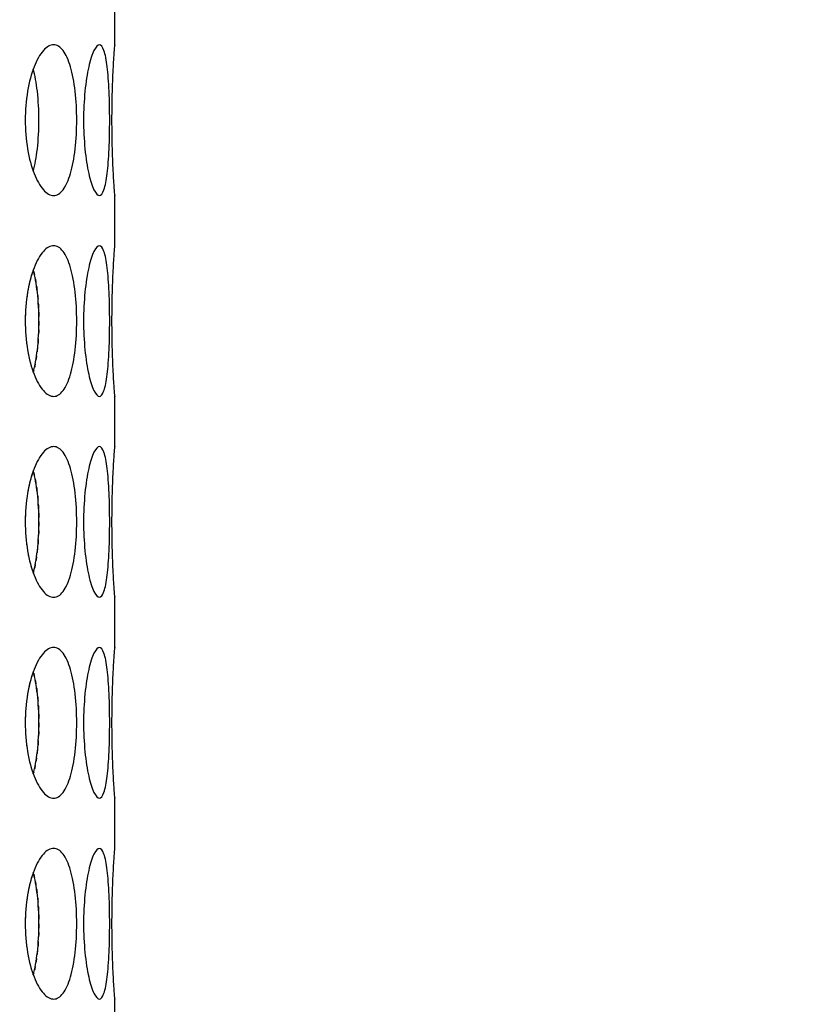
# Model space of a CAD drawing. Header units: millimetres. Extents: x 18 to 610, y -123 to 280.
# Tile 22 of 87: x 177.97 to 181.87, y 101.71 to 106.61. Entities that reach past the tile are written whole.
import ezdxf

# ---------------------------------------------------------------- set-up
doc = ezdxf.new("R2010")
doc.units = ezdxf.units.MM
doc.linetypes.add('SOLID', pattern=[0])

# ---------------------------------------------------------------- blocks, each defined once
blk = doc.blocks.new('BlockOfViews_6')
at = {"linetype": 'SOLID', "lineweight": 30}
for p, q in [((178.4474, 106.4853, 35.46), (178.4474, 106.7357, 35.4705)), ((178.4474, 105.4853, 35.46), (178.4474, 105.7357, 35.4705)), ((178.4474, 104.4853, 35.46), (178.4474, 104.7357, 35.4705)), ((178.4474, 103.4853, 35.46), (178.4474, 103.7357, 35.4705)), ((178.4474, 102.4853, 35.46), (178.4474, 102.7357, 35.4705)), ((178.4474, 101.4853, 35.46), (178.4474, 101.7357, 35.4705))]:
    blk.add_line(p, q, dxfattribs=at)
at = {"linetype": 'SOLID', "lineweight": 30, "extrusion": (0, 0, -1)}
blk.add_circle((-173.3974, 121.7856, -101.725), 39, dxfattribs=at)
at = {"linetype": 'SOLID', "lineweight": 30}
blk.add_circle((173.3974, 121.7856, 99.225), 36.115, dxfattribs=at)
at = {"linetype": 'SOLID', "lineweight": 9, "extrusion": (0, 0, -1)}
blk.add_arc((-173.3974, 121.7856, -99.225), 37.59, 265, 175, dxfattribs=at)
at = {"linetype": 'SOLID', "lineweight": 30, "extrusion": (0, 0, -1)}
blk.add_arc((-173.3974, 121.7856, -56.71), 27.1, 119.86988, 60.13012, dxfattribs=at)
at = {"linetype": 'SOLID', "lineweight": 30}
for points, knots in [([(178.0015, 106.1106, 37.5498), (178.0015, 106.1577, 37.5498), (178.0054, 106.208, 37.5412), (178.021, 106.3003, 37.5062), (178.0326, 106.3425, 37.4797), (178.0587, 106.4091, 37.4183), (178.0748, 106.4379, 37.3793), (178.1089, 106.4762, 37.2934), (178.1268, 106.4856, 37.2465), (178.159, 106.4856, 37.1579), (178.1755, 106.4762, 37.1105), (178.2046, 106.4379, 37.0228), (178.2173, 106.4091, 36.9825), (178.2368, 106.3425, 36.9188), (178.2449, 106.3003, 36.891), (178.2555, 106.208, 36.8542), (178.258, 106.1577, 36.8451), (178.258, 106.0635, 36.8451), (178.2555, 106.0133, 36.8542), (178.2449, 105.9209, 36.891), (178.2368, 105.8787, 36.9188), (178.2173, 105.8122, 36.9825), (178.2046, 105.7833, 37.0228), (178.1755, 105.745, 37.1105), (178.159, 105.7356, 37.1579), (178.1268, 105.7356, 37.2465), (178.1089, 105.745, 37.2934), (178.0748, 105.7833, 37.3793), (178.0587, 105.8122, 37.4183), (178.0326, 105.8787, 37.4797), (178.021, 105.9209, 37.5062), (178.0054, 106.0133, 37.5412), (178.0015, 106.0635, 37.5498), (178.0015, 106.1106, 37.5498)], [0, 0, 0, 0, 0.141313, 0.141313, 0.282627, 0.282627, 0.42394, 0.42394, 0.565253, 0.565253, 0.706567, 0.706567, 0.84788, 0.84788, 0.989193, 0.989193, 1.130507, 1.130507, 1.27182, 1.27182, 1.413133, 1.413133, 1.554447, 1.554447, 1.69576, 1.69576, 1.837073, 1.837073, 1.978386, 1.978386, 2.1197, 2.1197, 2.261013, 2.261013, 2.261013, 2.261013]), ([(178.4221, 106.1106, 35.9802), (178.4221, 106.0635, 35.9802), (178.4212, 106.0133, 35.9896), (178.4171, 105.9209, 36.0278), (178.414, 105.8787, 36.0565), (178.4058, 105.8122, 36.1227), (178.4004, 105.7833, 36.1645), (178.3869, 105.745, 36.2559), (178.3789, 105.7356, 36.3055), (178.3625, 105.7356, 36.3983), (178.3531, 105.745, 36.4477), (178.3345, 105.7833, 36.5382), (178.3253, 105.8122, 36.5794), (178.3103, 105.8787, 36.6443), (178.3035, 105.9209, 36.6724), (178.2942, 106.0133, 36.7097), (178.2919, 106.0635, 36.7188), (178.2919, 106.1577, 36.7188), (178.2942, 106.208, 36.7097), (178.3035, 106.3003, 36.6724), (178.3103, 106.3425, 36.6443), (178.3253, 106.4091, 36.5794), (178.3345, 106.4379, 36.5382), (178.3531, 106.4762, 36.4477), (178.3625, 106.4856, 36.3983), (178.3789, 106.4856, 36.3055), (178.3869, 106.4762, 36.2559), (178.4004, 106.4379, 36.1645), (178.4058, 106.4091, 36.1227), (178.414, 106.3425, 36.0565), (178.4171, 106.3003, 36.0278), (178.4212, 106.208, 35.9896), (178.4221, 106.1577, 35.9802), (178.4221, 106.1106, 35.9802)], [0, 0, 0, 0, 0.141313, 0.141313, 0.282627, 0.282627, 0.42394, 0.42394, 0.565253, 0.565253, 0.706567, 0.706567, 0.84788, 0.84788, 0.989193, 0.989193, 1.130507, 1.130507, 1.27182, 1.27182, 1.413133, 1.413133, 1.554447, 1.554447, 1.69576, 1.69576, 1.837073, 1.837073, 1.978386, 1.978386, 2.1197, 2.1197, 2.261013, 2.261013, 2.261013, 2.261013]), ([(178.4473, 105.7371, 35.4415), (178.4474, 105.7361, 35.4528), (178.4474, 105.7356, 35.464), (178.4474, 105.7356, 35.5221), (178.4467, 105.745, 35.5723), (178.4441, 105.7833, 35.6647), (178.4422, 105.8122, 35.7069), (178.4387, 105.8787, 35.7735), (178.4369, 105.9209, 35.8023), (178.4342, 106.0133, 35.8406), (178.4335, 106.0635, 35.85), (178.4335, 106.1577, 35.85), (178.4342, 106.208, 35.8406), (178.4369, 106.3003, 35.8023), (178.4387, 106.3425, 35.7735), (178.4422, 106.4091, 35.7069), (178.4441, 106.4379, 35.6647), (178.4467, 106.4762, 35.5723), (178.4474, 106.4856, 35.5221), (178.4474, 106.4856, 35.4644), (178.4474, 106.4852, 35.4537), (178.4473, 106.4842, 35.4429)], [0.532153, 0.532153, 0.532153, 0.532153, 0.565253, 0.565253, 0.706567, 0.706567, 0.84788, 0.84788, 0.989193, 0.989193, 1.130507, 1.130507, 1.27182, 1.27182, 1.413133, 1.413133, 1.554447, 1.554447, 1.69576, 1.69576, 1.727433, 1.727433, 1.727433, 1.727433]), ([(178.0418, 105.8562, 36.8722), (178.0502, 105.8876, 36.8444), (178.0571, 105.9258, 36.8205), (178.0671, 106.0133, 36.7856), (178.0696, 106.0635, 36.7765), (178.0696, 106.1577, 36.7765), (178.0671, 106.208, 36.7856), (178.0571, 106.2955, 36.8205), (178.0502, 106.3337, 36.8445), (178.0418, 106.365, 36.8722)], [0.8627828, 0.8627828, 0.8627828, 0.8627828, 0.9892261, 0.9892261, 1.1305443, 1.1305443, 1.2718624, 1.2718624, 1.3983643, 1.3983643, 1.3983643, 1.3983643]), ([(178.0015, 105.1106, 37.5498), (178.0015, 105.1577, 37.5498), (178.0054, 105.208, 37.5412), (178.021, 105.3003, 37.5062), (178.0326, 105.3425, 37.4797), (178.0587, 105.4091, 37.4183), (178.0748, 105.4379, 37.3793), (178.1089, 105.4762, 37.2934), (178.1268, 105.4856, 37.2465), (178.159, 105.4856, 37.1579), (178.1755, 105.4762, 37.1105), (178.2046, 105.4379, 37.0228), (178.2173, 105.4091, 36.9825), (178.2368, 105.3425, 36.9188), (178.2449, 105.3003, 36.891), (178.2555, 105.208, 36.8542), (178.258, 105.1577, 36.8451), (178.258, 105.0635, 36.8451), (178.2555, 105.0133, 36.8542), (178.2449, 104.9209, 36.891), (178.2368, 104.8787, 36.9188), (178.2173, 104.8122, 36.9825), (178.2046, 104.7833, 37.0228), (178.1755, 104.745, 37.1105), (178.159, 104.7356, 37.1579), (178.1268, 104.7356, 37.2465), (178.1089, 104.745, 37.2934), (178.0748, 104.7833, 37.3793), (178.0587, 104.8122, 37.4183), (178.0326, 104.8787, 37.4797), (178.021, 104.9209, 37.5062), (178.0054, 105.0133, 37.5412), (178.0015, 105.0635, 37.5498), (178.0015, 105.1106, 37.5498)], [0, 0, 0, 0, 0.141313, 0.141313, 0.282627, 0.282627, 0.42394, 0.42394, 0.565253, 0.565253, 0.706567, 0.706567, 0.84788, 0.84788, 0.989193, 0.989193, 1.130507, 1.130507, 1.27182, 1.27182, 1.413133, 1.413133, 1.554447, 1.554447, 1.69576, 1.69576, 1.837073, 1.837073, 1.978386, 1.978386, 2.1197, 2.1197, 2.261013, 2.261013, 2.261013, 2.261013]), ([(178.4221, 105.1106, 35.9802), (178.4221, 105.0635, 35.9802), (178.4212, 105.0133, 35.9896), (178.4171, 104.9209, 36.0278), (178.414, 104.8787, 36.0565), (178.4058, 104.8122, 36.1227), (178.4004, 104.7833, 36.1645), (178.3869, 104.745, 36.2559), (178.3789, 104.7356, 36.3055), (178.3625, 104.7356, 36.3983), (178.3531, 104.745, 36.4477), (178.3345, 104.7833, 36.5382), (178.3253, 104.8122, 36.5794), (178.3103, 104.8787, 36.6443), (178.3035, 104.9209, 36.6724), (178.2942, 105.0133, 36.7097), (178.2919, 105.0635, 36.7188), (178.2919, 105.1577, 36.7188), (178.2942, 105.208, 36.7097), (178.3035, 105.3003, 36.6724), (178.3103, 105.3425, 36.6443), (178.3253, 105.4091, 36.5794), (178.3345, 105.4379, 36.5382), (178.3531, 105.4762, 36.4477), (178.3625, 105.4856, 36.3983), (178.3789, 105.4856, 36.3055), (178.3869, 105.4762, 36.2559), (178.4004, 105.4379, 36.1645), (178.4058, 105.4091, 36.1227), (178.414, 105.3425, 36.0565), (178.4171, 105.3003, 36.0278), (178.4212, 105.208, 35.9896), (178.4221, 105.1577, 35.9802), (178.4221, 105.1106, 35.9802)], [0, 0, 0, 0, 0.141313, 0.141313, 0.282627, 0.282627, 0.42394, 0.42394, 0.565253, 0.565253, 0.706567, 0.706567, 0.84788, 0.84788, 0.989193, 0.989193, 1.130507, 1.130507, 1.27182, 1.27182, 1.413133, 1.413133, 1.554447, 1.554447, 1.69576, 1.69576, 1.837073, 1.837073, 1.978386, 1.978386, 2.1197, 2.1197, 2.261013, 2.261013, 2.261013, 2.261013]), ([(178.4473, 104.7371, 35.4415), (178.4474, 104.7361, 35.4528), (178.4474, 104.7356, 35.464), (178.4474, 104.7356, 35.5221), (178.4467, 104.745, 35.5723), (178.4441, 104.7833, 35.6647), (178.4422, 104.8122, 35.7069), (178.4387, 104.8787, 35.7735), (178.4369, 104.9209, 35.8023), (178.4342, 105.0133, 35.8406), (178.4335, 105.0635, 35.85), (178.4335, 105.1577, 35.85), (178.4342, 105.208, 35.8406), (178.4369, 105.3003, 35.8023), (178.4387, 105.3425, 35.7735), (178.4422, 105.4091, 35.7069), (178.4441, 105.4379, 35.6647), (178.4467, 105.4762, 35.5723), (178.4474, 105.4856, 35.5221), (178.4474, 105.4856, 35.4644), (178.4474, 105.4852, 35.4537), (178.4473, 105.4842, 35.4429)], [0.532153, 0.532153, 0.532153, 0.532153, 0.565253, 0.565253, 0.706567, 0.706567, 0.84788, 0.84788, 0.989193, 0.989193, 1.130507, 1.130507, 1.27182, 1.27182, 1.413133, 1.413133, 1.554447, 1.554447, 1.69576, 1.69576, 1.727433, 1.727433, 1.727433, 1.727433]), ([(178.0418, 104.8562, 36.8722), (178.0502, 104.8876, 36.8444), (178.0571, 104.9258, 36.8205), (178.0671, 105.0133, 36.7856), (178.0696, 105.0635, 36.7765), (178.0696, 105.1577, 36.7765), (178.0671, 105.208, 36.7856), (178.0571, 105.2955, 36.8205), (178.0502, 105.3337, 36.8445), (178.0418, 105.365, 36.8722)], [0.8627828, 0.8627828, 0.8627828, 0.8627828, 0.9892261, 0.9892261, 1.1305443, 1.1305443, 1.2718624, 1.2718624, 1.3983643, 1.3983643, 1.3983643, 1.3983643]), ([(178.0156, 105.2678, 33.4318), (178.0148, 105.2633, 33.4299), (178.014, 105.2587, 33.4281), (178.0119, 105.2464, 33.4234), (178.0107, 105.2386, 33.4207), (178.0096, 105.2307, 33.4182)], [2.10567008, 2.10567008, 2.10567008, 2.10567008, 2.11969975, 2.11969975, 2.14333095, 2.14333095, 2.14333095, 2.14333095]), ([(178.0631, 104.979, 34.1505), (178.0627, 104.975, 34.1491), (178.0622, 104.971, 34.1476), (178.0614, 104.9639, 34.1447), (178.0611, 104.9608, 34.1434), (178.0607, 104.9576, 34.1421)], [1.2597873, 1.2597873, 1.2597873, 1.2597873, 1.27186238, 1.27186238, 1.2815684, 1.2815684, 1.2815684, 1.2815684]), ([(178.0015, 104.1106, 37.5498), (178.0015, 104.1577, 37.5498), (178.0054, 104.208, 37.5412), (178.021, 104.3003, 37.5062), (178.0326, 104.3425, 37.4797), (178.0587, 104.4091, 37.4183), (178.0748, 104.4379, 37.3793), (178.1089, 104.4762, 37.2934), (178.1268, 104.4856, 37.2465), (178.159, 104.4856, 37.1579), (178.1755, 104.4762, 37.1105), (178.2046, 104.4379, 37.0228), (178.2173, 104.4091, 36.9825), (178.2368, 104.3425, 36.9188), (178.2449, 104.3003, 36.891), (178.2555, 104.208, 36.8542), (178.258, 104.1577, 36.8451), (178.258, 104.0635, 36.8451), (178.2555, 104.0133, 36.8542), (178.2449, 103.9209, 36.891), (178.2368, 103.8787, 36.9188), (178.2173, 103.8122, 36.9825), (178.2046, 103.7833, 37.0228), (178.1755, 103.745, 37.1105), (178.159, 103.7356, 37.1579), (178.1268, 103.7356, 37.2465), (178.1089, 103.745, 37.2934), (178.0748, 103.7833, 37.3793), (178.0587, 103.8122, 37.4183), (178.0326, 103.8787, 37.4797), (178.021, 103.9209, 37.5062), (178.0054, 104.0133, 37.5412), (178.0015, 104.0635, 37.5498), (178.0015, 104.1106, 37.5498)], [0, 0, 0, 0, 0.141313, 0.141313, 0.282627, 0.282627, 0.42394, 0.42394, 0.565253, 0.565253, 0.706567, 0.706567, 0.84788, 0.84788, 0.989193, 0.989193, 1.130507, 1.130507, 1.27182, 1.27182, 1.413133, 1.413133, 1.554447, 1.554447, 1.69576, 1.69576, 1.837073, 1.837073, 1.978386, 1.978386, 2.1197, 2.1197, 2.261013, 2.261013, 2.261013, 2.261013]), ([(178.4221, 104.1106, 35.9802), (178.4221, 104.0635, 35.9802), (178.4212, 104.0133, 35.9896), (178.4171, 103.9209, 36.0278), (178.414, 103.8787, 36.0565), (178.4058, 103.8122, 36.1227), (178.4004, 103.7833, 36.1645), (178.3869, 103.745, 36.2559), (178.3789, 103.7356, 36.3055), (178.3625, 103.7356, 36.3983), (178.3531, 103.745, 36.4477), (178.3345, 103.7833, 36.5382), (178.3253, 103.8122, 36.5794), (178.3103, 103.8787, 36.6443), (178.3035, 103.9209, 36.6724), (178.2942, 104.0133, 36.7097), (178.2919, 104.0635, 36.7188), (178.2919, 104.1577, 36.7188), (178.2942, 104.208, 36.7097), (178.3035, 104.3003, 36.6724), (178.3103, 104.3425, 36.6443), (178.3253, 104.4091, 36.5794), (178.3345, 104.4379, 36.5382), (178.3531, 104.4762, 36.4477), (178.3625, 104.4856, 36.3983), (178.3789, 104.4856, 36.3055), (178.3869, 104.4762, 36.2559), (178.4004, 104.4379, 36.1645), (178.4058, 104.4091, 36.1227), (178.414, 104.3425, 36.0565), (178.4171, 104.3003, 36.0278), (178.4212, 104.208, 35.9896), (178.4221, 104.1577, 35.9802), (178.4221, 104.1106, 35.9802)], [0, 0, 0, 0, 0.141313, 0.141313, 0.282627, 0.282627, 0.42394, 0.42394, 0.565253, 0.565253, 0.706567, 0.706567, 0.84788, 0.84788, 0.989193, 0.989193, 1.130507, 1.130507, 1.27182, 1.27182, 1.413133, 1.413133, 1.554447, 1.554447, 1.69576, 1.69576, 1.837073, 1.837073, 1.978386, 1.978386, 2.1197, 2.1197, 2.261013, 2.261013, 2.261013, 2.261013]), ([(178.4473, 103.7371, 35.4415), (178.4474, 103.7361, 35.4528), (178.4474, 103.7356, 35.464), (178.4474, 103.7356, 35.5221), (178.4467, 103.745, 35.5723), (178.4441, 103.7833, 35.6647), (178.4422, 103.8122, 35.7069), (178.4387, 103.8787, 35.7735), (178.4369, 103.9209, 35.8023), (178.4342, 104.0133, 35.8406), (178.4335, 104.0635, 35.85), (178.4335, 104.1577, 35.85), (178.4342, 104.208, 35.8406), (178.4369, 104.3003, 35.8023), (178.4387, 104.3425, 35.7735), (178.4422, 104.4091, 35.7069), (178.4441, 104.4379, 35.6647), (178.4467, 104.4762, 35.5723), (178.4474, 104.4856, 35.5221), (178.4474, 104.4856, 35.4644), (178.4474, 104.4852, 35.4537), (178.4473, 104.4842, 35.4429)], [0.532153, 0.532153, 0.532153, 0.532153, 0.565253, 0.565253, 0.706567, 0.706567, 0.84788, 0.84788, 0.989193, 0.989193, 1.130507, 1.130507, 1.27182, 1.27182, 1.413133, 1.413133, 1.554447, 1.554447, 1.69576, 1.69576, 1.727433, 1.727433, 1.727433, 1.727433]), ([(178.0418, 103.8562, 36.8722), (178.0502, 103.8876, 36.8444), (178.0571, 103.9258, 36.8205), (178.0671, 104.0133, 36.7856), (178.0696, 104.0635, 36.7765), (178.0696, 104.1577, 36.7765), (178.0671, 104.208, 36.7856), (178.0571, 104.2955, 36.8205), (178.0502, 104.3337, 36.8445), (178.0418, 104.365, 36.8722)], [0.8627828, 0.8627828, 0.8627828, 0.8627828, 0.9892261, 0.9892261, 1.1305443, 1.1305443, 1.2718624, 1.2718624, 1.3983643, 1.3983643, 1.3983643, 1.3983643]), ([(178.0156, 104.2678, 33.4318), (178.0148, 104.2633, 33.4299), (178.014, 104.2587, 33.4281), (178.0119, 104.2464, 33.4234), (178.0107, 104.2386, 33.4207), (178.0096, 104.2307, 33.4182)], [2.10567008, 2.10567008, 2.10567008, 2.10567008, 2.11969975, 2.11969975, 2.14333095, 2.14333095, 2.14333095, 2.14333095]), ([(178.0631, 103.979, 34.1505), (178.0627, 103.975, 34.1491), (178.0622, 103.971, 34.1476), (178.0614, 103.9639, 34.1447), (178.0611, 103.9608, 34.1434), (178.0607, 103.9576, 34.1421)], [1.2597873, 1.2597873, 1.2597873, 1.2597873, 1.27186238, 1.27186238, 1.2815684, 1.2815684, 1.2815684, 1.2815684]), ([(178.0015, 103.1106, 37.5498), (178.0015, 103.1577, 37.5498), (178.0054, 103.208, 37.5412), (178.021, 103.3003, 37.5062), (178.0326, 103.3425, 37.4797), (178.0587, 103.4091, 37.4183), (178.0748, 103.4379, 37.3793), (178.1089, 103.4762, 37.2934), (178.1268, 103.4856, 37.2465), (178.159, 103.4856, 37.1579), (178.1755, 103.4762, 37.1105), (178.2046, 103.4379, 37.0228), (178.2173, 103.4091, 36.9825), (178.2368, 103.3425, 36.9188), (178.2449, 103.3003, 36.891), (178.2555, 103.208, 36.8542), (178.258, 103.1577, 36.8451), (178.258, 103.0635, 36.8451), (178.2555, 103.0133, 36.8542), (178.2449, 102.9209, 36.891), (178.2368, 102.8787, 36.9188), (178.2173, 102.8122, 36.9825), (178.2046, 102.7833, 37.0228), (178.1755, 102.745, 37.1105), (178.159, 102.7356, 37.1579), (178.1268, 102.7356, 37.2465), (178.1089, 102.745, 37.2934), (178.0748, 102.7833, 37.3793), (178.0587, 102.8122, 37.4183), (178.0326, 102.8787, 37.4797), (178.021, 102.9209, 37.5062), (178.0054, 103.0133, 37.5412), (178.0015, 103.0635, 37.5498), (178.0015, 103.1106, 37.5498)], [0, 0, 0, 0, 0.141313, 0.141313, 0.282627, 0.282627, 0.42394, 0.42394, 0.565253, 0.565253, 0.706567, 0.706567, 0.84788, 0.84788, 0.989193, 0.989193, 1.130507, 1.130507, 1.27182, 1.27182, 1.413133, 1.413133, 1.554447, 1.554447, 1.69576, 1.69576, 1.837073, 1.837073, 1.978386, 1.978386, 2.1197, 2.1197, 2.261013, 2.261013, 2.261013, 2.261013]), ([(178.4221, 103.1106, 35.9802), (178.4221, 103.0635, 35.9802), (178.4212, 103.0133, 35.9896), (178.4171, 102.9209, 36.0278), (178.414, 102.8787, 36.0565), (178.4058, 102.8122, 36.1227), (178.4004, 102.7833, 36.1645), (178.3869, 102.745, 36.2559), (178.3789, 102.7356, 36.3055), (178.3625, 102.7356, 36.3983), (178.3531, 102.745, 36.4477), (178.3345, 102.7833, 36.5382), (178.3253, 102.8122, 36.5794), (178.3103, 102.8787, 36.6443), (178.3035, 102.9209, 36.6724), (178.2942, 103.0133, 36.7097), (178.2919, 103.0635, 36.7188), (178.2919, 103.1577, 36.7188), (178.2942, 103.208, 36.7097), (178.3035, 103.3003, 36.6724), (178.3103, 103.3425, 36.6443), (178.3253, 103.4091, 36.5794), (178.3345, 103.4379, 36.5382), (178.3531, 103.4762, 36.4477), (178.3625, 103.4856, 36.3983), (178.3789, 103.4856, 36.3055), (178.3869, 103.4762, 36.2559), (178.4004, 103.4379, 36.1645), (178.4058, 103.4091, 36.1227), (178.414, 103.3425, 36.0565), (178.4171, 103.3003, 36.0278), (178.4212, 103.208, 35.9896), (178.4221, 103.1577, 35.9802), (178.4221, 103.1106, 35.9802)], [0, 0, 0, 0, 0.141313, 0.141313, 0.282627, 0.282627, 0.42394, 0.42394, 0.565253, 0.565253, 0.706567, 0.706567, 0.84788, 0.84788, 0.989193, 0.989193, 1.130507, 1.130507, 1.27182, 1.27182, 1.413133, 1.413133, 1.554447, 1.554447, 1.69576, 1.69576, 1.837073, 1.837073, 1.978386, 1.978386, 2.1197, 2.1197, 2.261013, 2.261013, 2.261013, 2.261013]), ([(178.4473, 102.7371, 35.4415), (178.4474, 102.7361, 35.4528), (178.4474, 102.7356, 35.464), (178.4474, 102.7356, 35.5221), (178.4467, 102.745, 35.5723), (178.4441, 102.7833, 35.6647), (178.4422, 102.8122, 35.7069), (178.4387, 102.8787, 35.7735), (178.4369, 102.9209, 35.8023), (178.4342, 103.0133, 35.8406), (178.4335, 103.0635, 35.85), (178.4335, 103.1577, 35.85), (178.4342, 103.208, 35.8406), (178.4369, 103.3003, 35.8023), (178.4387, 103.3425, 35.7735), (178.4422, 103.4091, 35.7069), (178.4441, 103.4379, 35.6647), (178.4467, 103.4762, 35.5723), (178.4474, 103.4856, 35.5221), (178.4474, 103.4856, 35.4644), (178.4474, 103.4852, 35.4537), (178.4473, 103.4842, 35.4429)], [0.532153, 0.532153, 0.532153, 0.532153, 0.565253, 0.565253, 0.706567, 0.706567, 0.84788, 0.84788, 0.989193, 0.989193, 1.130507, 1.130507, 1.27182, 1.27182, 1.413133, 1.413133, 1.554447, 1.554447, 1.69576, 1.69576, 1.727434, 1.727434, 1.727434, 1.727434]), ([(178.0418, 102.8562, 36.8722), (178.0502, 102.8876, 36.8444), (178.0571, 102.9258, 36.8205), (178.0671, 103.0133, 36.7856), (178.0696, 103.0635, 36.7765), (178.0696, 103.1577, 36.7765), (178.0671, 103.208, 36.7856), (178.0571, 103.2955, 36.8205), (178.0502, 103.3337, 36.8445), (178.0418, 103.365, 36.8722)], [0.8627828, 0.8627828, 0.8627828, 0.8627828, 0.9892261, 0.9892261, 1.1305443, 1.1305443, 1.2718624, 1.2718624, 1.3983636, 1.3983636, 1.3983636, 1.3983636]), ([(178.0156, 103.2678, 33.4318), (178.0148, 103.2633, 33.4299), (178.014, 103.2587, 33.4281), (178.0119, 103.2464, 33.4234), (178.0107, 103.2386, 33.4207), (178.0096, 103.2307, 33.4182)], [2.10566927, 2.10566927, 2.10566927, 2.10566927, 2.11969975, 2.11969975, 2.1433301, 2.1433301, 2.1433301, 2.1433301]), ([(178.0631, 102.979, 34.1505), (178.0627, 102.975, 34.1491), (178.0622, 102.971, 34.1476), (178.0614, 102.9639, 34.1447), (178.0611, 102.9608, 34.1434), (178.0607, 102.9576, 34.1421)], [1.25978815, 1.25978815, 1.25978815, 1.25978815, 1.27186238, 1.27186238, 1.28156758, 1.28156758, 1.28156758, 1.28156758]), ([(178.0015, 102.1106, 37.5498), (178.0015, 102.1577, 37.5498), (178.0054, 102.208, 37.5412), (178.021, 102.3003, 37.5062), (178.0326, 102.3425, 37.4797), (178.0587, 102.4091, 37.4183), (178.0748, 102.4379, 37.3793), (178.1089, 102.4762, 37.2934), (178.1268, 102.4856, 37.2465), (178.159, 102.4856, 37.1579), (178.1755, 102.4762, 37.1105), (178.2046, 102.4379, 37.0228), (178.2173, 102.4091, 36.9825), (178.2368, 102.3425, 36.9188), (178.2449, 102.3003, 36.891), (178.2555, 102.208, 36.8542), (178.258, 102.1577, 36.8451), (178.258, 102.0635, 36.8451), (178.2555, 102.0133, 36.8542), (178.2449, 101.9209, 36.891), (178.2368, 101.8787, 36.9188), (178.2173, 101.8122, 36.9825), (178.2046, 101.7833, 37.0228), (178.1755, 101.745, 37.1105), (178.159, 101.7356, 37.1579), (178.1268, 101.7356, 37.2465), (178.1089, 101.745, 37.2934), (178.0748, 101.7833, 37.3793), (178.0587, 101.8122, 37.4183), (178.0326, 101.8787, 37.4797), (178.021, 101.9209, 37.5062), (178.0054, 102.0133, 37.5412), (178.0015, 102.0635, 37.5498), (178.0015, 102.1106, 37.5498)], [0, 0, 0, 0, 0.141313, 0.141313, 0.282627, 0.282627, 0.42394, 0.42394, 0.565253, 0.565253, 0.706567, 0.706567, 0.84788, 0.84788, 0.989193, 0.989193, 1.130507, 1.130507, 1.27182, 1.27182, 1.413133, 1.413133, 1.554447, 1.554447, 1.69576, 1.69576, 1.837073, 1.837073, 1.978386, 1.978386, 2.1197, 2.1197, 2.261013, 2.261013, 2.261013, 2.261013]), ([(178.4221, 102.1106, 35.9802), (178.4221, 102.0635, 35.9802), (178.4212, 102.0133, 35.9896), (178.4171, 101.9209, 36.0278), (178.414, 101.8787, 36.0565), (178.4058, 101.8122, 36.1227), (178.4004, 101.7833, 36.1645), (178.3869, 101.745, 36.2559), (178.3789, 101.7356, 36.3055), (178.3625, 101.7356, 36.3983), (178.3531, 101.745, 36.4477), (178.3345, 101.7833, 36.5382), (178.3253, 101.8122, 36.5794), (178.3103, 101.8787, 36.6443), (178.3035, 101.9209, 36.6724), (178.2942, 102.0133, 36.7097), (178.2919, 102.0635, 36.7188), (178.2919, 102.1577, 36.7188), (178.2942, 102.208, 36.7097), (178.3035, 102.3003, 36.6724), (178.3103, 102.3425, 36.6443), (178.3253, 102.4091, 36.5794), (178.3345, 102.4379, 36.5382), (178.3531, 102.4762, 36.4477), (178.3625, 102.4856, 36.3983), (178.3789, 102.4856, 36.3055), (178.3869, 102.4762, 36.2559), (178.4004, 102.4379, 36.1645), (178.4058, 102.4091, 36.1227), (178.414, 102.3425, 36.0565), (178.4171, 102.3003, 36.0278), (178.4212, 102.208, 35.9896), (178.4221, 102.1577, 35.9802), (178.4221, 102.1106, 35.9802)], [0, 0, 0, 0, 0.141313, 0.141313, 0.282627, 0.282627, 0.42394, 0.42394, 0.565253, 0.565253, 0.706567, 0.706567, 0.84788, 0.84788, 0.989193, 0.989193, 1.130507, 1.130507, 1.27182, 1.27182, 1.413133, 1.413133, 1.554447, 1.554447, 1.69576, 1.69576, 1.837073, 1.837073, 1.978386, 1.978386, 2.1197, 2.1197, 2.261013, 2.261013, 2.261013, 2.261013]), ([(178.4473, 101.7371, 35.4415), (178.4474, 101.7361, 35.4528), (178.4474, 101.7356, 35.464), (178.4474, 101.7356, 35.5221), (178.4467, 101.745, 35.5723), (178.4441, 101.7833, 35.6647), (178.4422, 101.8122, 35.7069), (178.4387, 101.8787, 35.7735), (178.4369, 101.9209, 35.8023), (178.4342, 102.0133, 35.8406), (178.4335, 102.0635, 35.85), (178.4335, 102.1577, 35.85), (178.4342, 102.208, 35.8406), (178.4369, 102.3003, 35.8023), (178.4387, 102.3425, 35.7735), (178.4422, 102.4091, 35.7069), (178.4441, 102.4379, 35.6647), (178.4467, 102.4762, 35.5723), (178.4474, 102.4856, 35.5221), (178.4474, 102.4856, 35.4644), (178.4474, 102.4852, 35.4537), (178.4473, 102.4842, 35.4429)], [0.532153, 0.532153, 0.532153, 0.532153, 0.565253, 0.565253, 0.706567, 0.706567, 0.84788, 0.84788, 0.989193, 0.989193, 1.130507, 1.130507, 1.27182, 1.27182, 1.413133, 1.413133, 1.554447, 1.554447, 1.69576, 1.69576, 1.727434, 1.727434, 1.727434, 1.727434]), ([(178.0418, 101.8562, 36.8722), (178.0502, 101.8876, 36.8444), (178.0571, 101.9258, 36.8205), (178.0671, 102.0133, 36.7856), (178.0696, 102.0635, 36.7765), (178.0696, 102.1577, 36.7765), (178.0671, 102.208, 36.7856), (178.0571, 102.2955, 36.8205), (178.0502, 102.3337, 36.8445), (178.0418, 102.365, 36.8722)], [0.8627828, 0.8627828, 0.8627828, 0.8627828, 0.9892261, 0.9892261, 1.1305443, 1.1305443, 1.2718624, 1.2718624, 1.3983636, 1.3983636, 1.3983636, 1.3983636]), ([(178.0156, 102.2678, 33.4318), (178.0148, 102.2633, 33.4299), (178.014, 102.2587, 33.4281), (178.0119, 102.2464, 33.4234), (178.0107, 102.2386, 33.4207), (178.0096, 102.2307, 33.4182)], [2.10566927, 2.10566927, 2.10566927, 2.10566927, 2.11969975, 2.11969975, 2.1433301, 2.1433301, 2.1433301, 2.1433301]), ([(178.0631, 101.979, 34.1505), (178.0627, 101.975, 34.1491), (178.0622, 101.971, 34.1476), (178.0614, 101.9639, 34.1447), (178.0611, 101.9608, 34.1434), (178.0607, 101.9576, 34.1421)], [1.25978815, 1.25978815, 1.25978815, 1.25978815, 1.27186238, 1.27186238, 1.28156758, 1.28156758, 1.28156758, 1.28156758])]:
    blk.add_open_spline(points, degree=3, knots=knots, dxfattribs=at)
for points in [[(178.0415, 105.3647, 33.4912), (178.038, 105.355, 33.483), (178.0346, 105.3448, 33.4752), (178.0314, 105.3339, 33.4678)], [(178.0439, 105.3569, 34.0848), (178.0452, 105.3518, 34.089), (178.0464, 105.3465, 34.0932), (178.0476, 105.3411, 34.0972)], [(178.0289, 105.3253, 33.4621), (178.0249, 105.3111, 33.4529), (178.0213, 105.296, 33.4446), (178.0181, 105.2803, 33.4373)], [(178.0514, 105.3231, 34.1099), (178.0526, 105.3169, 34.114), (178.0537, 105.3106, 34.118), (178.0548, 105.3041, 34.1217)], [(178.0579, 105.2843, 34.1324), (178.0589, 105.2775, 34.1358), (178.0598, 105.2706, 34.1391), (178.0607, 105.2636, 34.1421)], [(178.0631, 105.2422, 34.1505), (178.0638, 105.2351, 34.1531), (178.0645, 105.2278, 34.1555), (178.0651, 105.2205, 34.1577)], [(178.0075, 105.2137, 33.4134), (178.006, 105.2016, 33.4102), (178.0049, 105.1895, 33.4077), (178.004, 105.1773, 33.4057)], [(178.0667, 105.1987, 34.1634), (178.0672, 105.1913, 34.1652), (178.0676, 105.1839, 34.1666), (178.068, 105.1765, 34.1679)], [(178.003, 105.1616, 33.4034), (178.002, 105.1444, 33.4012), (178.0015, 105.1273, 33.4002), (178.0015, 105.1106, 33.4002)], [(178.0689, 105.1544, 34.1711), (178.0691, 105.147, 34.1719), (178.0693, 105.1397, 34.1725), (178.0694, 105.1324, 34.1729)], [(178.0696, 105.1106, 34.1736), (178.0696, 105.1034, 34.1736), (178.0695, 105.0961, 34.1734), (178.0694, 105.0888, 34.1729)], [(178.003, 105.0597, 33.4034), (178.0033, 105.0544, 33.404), (178.0036, 105.0492, 33.4048), (178.004, 105.0439, 33.4057)], [(178.0689, 105.0668, 34.1711), (178.0686, 105.0595, 34.1702), (178.0683, 105.0521, 34.1692), (178.068, 105.0447, 34.1679)], [(178.0075, 105.0076, 33.4134), (178.0081, 105.0019, 33.4149), (178.0088, 104.9962, 33.4165), (178.0096, 104.9906, 33.4182)], [(178.0667, 105.0226, 34.1634), (178.0662, 105.0153, 34.1617), (178.0657, 105.008, 34.1598), (178.0651, 105.0007, 34.1577)], [(178.0156, 104.9535, 33.4318), (178.0164, 104.9493, 33.4336), (178.0172, 104.9451, 33.4354), (178.0181, 104.941, 33.4373)], [(178.0579, 104.937, 34.1324), (178.0569, 104.9303, 34.1291), (178.0559, 104.9236, 34.1255), (178.0548, 104.9172, 34.1217)], [(178.0289, 104.896, 33.4621), (178.0297, 104.893, 33.4639), (178.0306, 104.8901, 33.4659), (178.0314, 104.8873, 33.4678)], [(178.0514, 104.8982, 34.1099), (178.0502, 104.892, 34.1059), (178.0489, 104.886, 34.1016), (178.0476, 104.8801, 34.0972)], [(178.0439, 104.8644, 34.0848), (178.0432, 104.8616, 34.0825), (178.0425, 104.8589, 34.0802), (178.0418, 104.8563, 34.0778)], [(178.0415, 104.3647, 33.4912), (178.038, 104.355, 33.483), (178.0346, 104.3448, 33.4752), (178.0314, 104.3339, 33.4678)], [(178.0439, 104.3569, 34.0848), (178.0452, 104.3518, 34.089), (178.0464, 104.3465, 34.0932), (178.0476, 104.3411, 34.0972)], [(178.0289, 104.3253, 33.4621), (178.0249, 104.3111, 33.4529), (178.0213, 104.296, 33.4446), (178.0181, 104.2803, 33.4373)], [(178.0514, 104.3231, 34.1099), (178.0526, 104.3169, 34.114), (178.0537, 104.3106, 34.118), (178.0548, 104.3041, 34.1217)], [(178.0579, 104.2843, 34.1324), (178.0589, 104.2775, 34.1358), (178.0598, 104.2706, 34.1391), (178.0607, 104.2636, 34.1421)], [(178.0075, 104.2137, 33.4134), (178.006, 104.2016, 33.4102), (178.0049, 104.1895, 33.4077), (178.004, 104.1773, 33.4057)], [(178.0631, 104.2422, 34.1505), (178.0638, 104.2351, 34.1531), (178.0645, 104.2278, 34.1555), (178.0651, 104.2205, 34.1577)], [(178.003, 104.1616, 33.4034), (178.002, 104.1444, 33.4012), (178.0015, 104.1273, 33.4002), (178.0015, 104.1106, 33.4002)], [(178.0667, 104.1987, 34.1634), (178.0672, 104.1913, 34.1652), (178.0676, 104.1839, 34.1666), (178.068, 104.1765, 34.1679)], [(178.0689, 104.1544, 34.1711), (178.0691, 104.147, 34.1719), (178.0693, 104.1397, 34.1725), (178.0694, 104.1324, 34.1729)], [(178.0696, 104.1106, 34.1736), (178.0696, 104.1034, 34.1736), (178.0695, 104.0961, 34.1734), (178.0694, 104.0888, 34.1729)], [(178.003, 104.0597, 33.4034), (178.0033, 104.0544, 33.404), (178.0036, 104.0492, 33.4048), (178.004, 104.0439, 33.4057)], [(178.0689, 104.0668, 34.1711), (178.0686, 104.0595, 34.1702), (178.0683, 104.0521, 34.1692), (178.068, 104.0447, 34.1679)], [(178.0075, 104.0076, 33.4134), (178.0081, 104.0019, 33.4149), (178.0088, 103.9962, 33.4165), (178.0096, 103.9906, 33.4182)], [(178.0667, 104.0226, 34.1634), (178.0662, 104.0153, 34.1617), (178.0657, 104.008, 34.1598), (178.0651, 104.0007, 34.1577)], [(178.0156, 103.9535, 33.4318), (178.0164, 103.9493, 33.4336), (178.0172, 103.9451, 33.4354), (178.0181, 103.941, 33.4373)], [(178.0579, 103.937, 34.1324), (178.0569, 103.9303, 34.1291), (178.0559, 103.9236, 34.1255), (178.0548, 103.9172, 34.1217)], [(178.0289, 103.896, 33.4621), (178.0297, 103.893, 33.4639), (178.0306, 103.8901, 33.4659), (178.0314, 103.8873, 33.4678)], [(178.0439, 103.8644, 34.0848), (178.0432, 103.8616, 34.0825), (178.0425, 103.8589, 34.0802), (178.0418, 103.8563, 34.0778)], [(178.0514, 103.8982, 34.1099), (178.0502, 103.892, 34.1059), (178.0489, 103.886, 34.1016), (178.0476, 103.8801, 34.0972)], [(178.0289, 103.3253, 33.4621), (178.0249, 103.3111, 33.4529), (178.0213, 103.296, 33.4446), (178.0181, 103.2803, 33.4373)], [(178.0415, 103.3647, 33.4912), (178.038, 103.355, 33.483), (178.0346, 103.3448, 33.4752), (178.0314, 103.3339, 33.4678)], [(178.0439, 103.3569, 34.0848), (178.0452, 103.3518, 34.089), (178.0464, 103.3465, 34.0932), (178.0476, 103.3411, 34.0972)], [(178.0514, 103.3231, 34.1099), (178.0526, 103.3169, 34.114), (178.0537, 103.3106, 34.118), (178.0548, 103.3041, 34.1217)], [(178.0579, 103.2843, 34.1324), (178.0589, 103.2775, 34.1358), (178.0598, 103.2706, 34.1391), (178.0607, 103.2636, 34.1421)], [(178.0631, 103.2422, 34.1505), (178.0638, 103.2351, 34.1531), (178.0645, 103.2278, 34.1555), (178.0651, 103.2205, 34.1577)], [(178.0075, 103.2137, 33.4134), (178.006, 103.2016, 33.4102), (178.0049, 103.1895, 33.4077), (178.004, 103.1773, 33.4057)], [(178.0667, 103.1987, 34.1634), (178.0672, 103.1913, 34.1652), (178.0676, 103.1839, 34.1666), (178.068, 103.1765, 34.1679)], [(178.003, 103.1616, 33.4034), (178.002, 103.1444, 33.4012), (178.0015, 103.1273, 33.4002), (178.0015, 103.1106, 33.4002)], [(178.0689, 103.1544, 34.1711), (178.0691, 103.147, 34.1719), (178.0693, 103.1397, 34.1725), (178.0694, 103.1324, 34.1729)], [(178.0696, 103.1106, 34.1736), (178.0696, 103.1034, 34.1736), (178.0695, 103.0961, 34.1734), (178.0694, 103.0888, 34.1729)], [(178.003, 103.0597, 33.4034), (178.0033, 103.0544, 33.404), (178.0036, 103.0492, 33.4048), (178.004, 103.0439, 33.4057)], [(178.0689, 103.0668, 34.1711), (178.0686, 103.0595, 34.1702), (178.0683, 103.0521, 34.1692), (178.068, 103.0447, 34.1679)], [(178.0075, 103.0076, 33.4134), (178.0081, 103.0019, 33.4149), (178.0088, 102.9962, 33.4165), (178.0096, 102.9906, 33.4182)], [(178.0667, 103.0226, 34.1634), (178.0662, 103.0153, 34.1617), (178.0657, 103.008, 34.1598), (178.0651, 103.0007, 34.1577)], [(178.0156, 102.9535, 33.4318), (178.0164, 102.9493, 33.4336), (178.0172, 102.9451, 33.4354), (178.0181, 102.941, 33.4373)], [(178.0579, 102.937, 34.1324), (178.0569, 102.9303, 34.1291), (178.0559, 102.9236, 34.1255), (178.0548, 102.9172, 34.1217)], [(178.0289, 102.896, 33.4621), (178.0297, 102.893, 33.4639), (178.0306, 102.8901, 33.4659), (178.0314, 102.8873, 33.4678)], [(178.0514, 102.8982, 34.1099), (178.0502, 102.892, 34.1059), (178.0489, 102.886, 34.1016), (178.0476, 102.8801, 34.0972)], [(178.0439, 102.8644, 34.0848), (178.0432, 102.8616, 34.0825), (178.0425, 102.8589, 34.0802), (178.0418, 102.8563, 34.0778)], [(178.0415, 102.3647, 33.4912), (178.038, 102.355, 33.483), (178.0346, 102.3448, 33.4752), (178.0314, 102.3339, 33.4678)], [(178.0439, 102.3569, 34.0848), (178.0452, 102.3518, 34.089), (178.0464, 102.3465, 34.0932), (178.0476, 102.3411, 34.0972)], [(178.0289, 102.3253, 33.4621), (178.0249, 102.3111, 33.4529), (178.0213, 102.296, 33.4446), (178.0181, 102.2803, 33.4373)], [(178.0514, 102.3231, 34.1099), (178.0526, 102.3169, 34.114), (178.0537, 102.3106, 34.118), (178.0548, 102.3041, 34.1217)], [(178.0579, 102.2843, 34.1324), (178.0589, 102.2775, 34.1358), (178.0598, 102.2706, 34.1391), (178.0607, 102.2636, 34.1421)], [(178.0631, 102.2422, 34.1505), (178.0638, 102.2351, 34.1531), (178.0645, 102.2278, 34.1555), (178.0651, 102.2205, 34.1577)], [(178.0075, 102.2137, 33.4134), (178.006, 102.2016, 33.4102), (178.0049, 102.1895, 33.4077), (178.004, 102.1773, 33.4057)], [(178.0667, 102.1987, 34.1634), (178.0672, 102.1913, 34.1652), (178.0676, 102.1839, 34.1666), (178.068, 102.1765, 34.1679)], [(178.003, 102.1616, 33.4034), (178.002, 102.1444, 33.4012), (178.0015, 102.1273, 33.4002), (178.0015, 102.1106, 33.4002)], [(178.0689, 102.1544, 34.1711), (178.0691, 102.147, 34.1719), (178.0693, 102.1397, 34.1725), (178.0694, 102.1324, 34.1729)], [(178.0696, 102.1106, 34.1736), (178.0696, 102.1034, 34.1736), (178.0695, 102.0961, 34.1734), (178.0694, 102.0888, 34.1729)], [(178.003, 102.0597, 33.4034), (178.0033, 102.0544, 33.404), (178.0036, 102.0492, 33.4048), (178.004, 102.0439, 33.4057)], [(178.0689, 102.0668, 34.1711), (178.0686, 102.0595, 34.1702), (178.0683, 102.0521, 34.1692), (178.068, 102.0447, 34.1679)], [(178.0075, 102.0076, 33.4134), (178.0081, 102.0019, 33.4149), (178.0088, 101.9962, 33.4165), (178.0096, 101.9906, 33.4182)], [(178.0667, 102.0226, 34.1634), (178.0662, 102.0153, 34.1617), (178.0657, 102.008, 34.1598), (178.0651, 102.0007, 34.1577)], [(178.0156, 101.9535, 33.4318), (178.0164, 101.9493, 33.4336), (178.0172, 101.9451, 33.4354), (178.0181, 101.941, 33.4373)], [(178.0514, 101.8982, 34.1099), (178.0502, 101.892, 34.1059), (178.0489, 101.886, 34.1016), (178.0476, 101.8801, 34.0972)], [(178.0579, 101.937, 34.1324), (178.0569, 101.9303, 34.1291), (178.0559, 101.9236, 34.1255), (178.0548, 101.9172, 34.1217)], [(178.0289, 101.896, 33.4621), (178.0297, 101.893, 33.4639), (178.0306, 101.8901, 33.4659), (178.0314, 101.8873, 33.4678)], [(178.0439, 101.8644, 34.0848), (178.0432, 101.8616, 34.0825), (178.0425, 101.8589, 34.0802), (178.0418, 101.8563, 34.0778)]]:
    blk.add_open_spline(points, degree=3, dxfattribs=at)

msp = doc.modelspace()

# ---------------------------------------------------------------- block references
msp.add_blockref('BlockOfViews_6', (0, 0))

doc.saveas('drawing.dxf')
